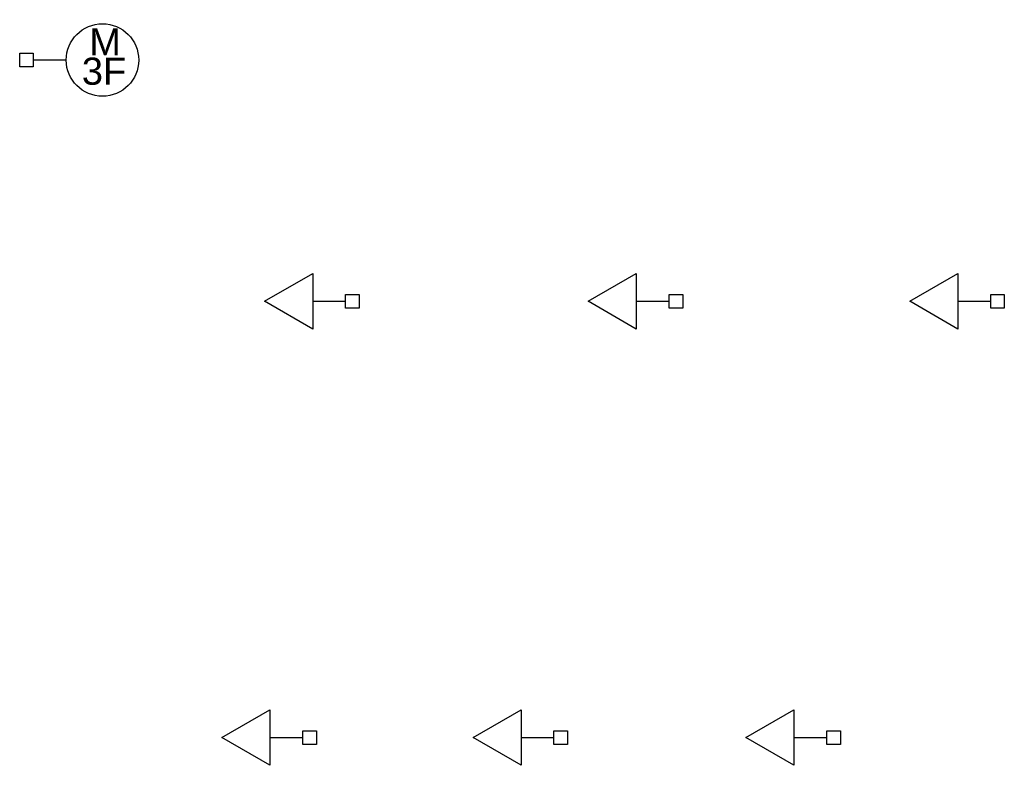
# Model space of a CAD drawing. Header units: millimetres. Extents: x 15 to 133, y 12 to 160.
# Tile 22 of 92: x 47.67 to 51.5, y 45 to 47.9. Entities that reach past the tile are written whole.
import ezdxf

# ---------------------------------------------------------------- set-up
doc = ezdxf.new("R2010")
doc.units = ezdxf.units.MM
doc.header["$MEASUREMENT"] = 0
doc.layers.add('Layout - Marco Polo', color=252, linetype='Continuous', lineweight=25)
doc.styles.add('Arial', font='arial.ttf')

msp = doc.modelspace()

# ---------------------------------------------------------------- linework, layer by layer
at = {"layer": 'Layout - Marco Polo'}
for p, q in [((47.6666, 47.717), (47.6666, 47.77)), ((47.6666, 47.77), (47.7196, 47.77)), ((47.7196, 47.77), (47.7196, 47.717)), ((47.8481, 47.7435), (47.7196, 47.7435)), ((47.7196, 47.717), (47.6666, 47.717)), ((48.6208, 46.8036), (48.8083, 46.9119)), ((48.8083, 46.9119), (48.8083, 46.6954)), ((49.8812, 46.8036), (50.0687, 46.9119)), ((50.0687, 46.9119), (50.0687, 46.6954)), ((51.1339, 46.8036), (51.3214, 46.9119)), ((51.3214, 46.9119), (51.3214, 46.6954)), ((48.8083, 46.6954), (48.6208, 46.8036)), ((48.8083, 46.8036), (48.9363, 46.8036)), ((48.9363, 46.7771), (48.9363, 46.8302)), ((48.9363, 46.8302), (48.9893, 46.8302)), ((48.9893, 46.8302), (48.9893, 46.7771)), ((50.0687, 46.6954), (49.8812, 46.8036)), ((50.0687, 46.8036), (50.1967, 46.8036)), ((50.1967, 46.7771), (50.1967, 46.8302)), ((50.1967, 46.8302), (50.2497, 46.8302)), ((50.2497, 46.8302), (50.2497, 46.7771)), ((51.3214, 46.6954), (51.1339, 46.8036)), ((51.3214, 46.8036), (51.4494, 46.8036)), ((51.4494, 46.7771), (51.4494, 46.8302)), ((51.4494, 46.8302), (51.5024, 46.8302)), ((51.5024, 46.8302), (51.5024, 46.7771)), ((48.9893, 46.7771), (48.9363, 46.7771)), ((50.2497, 46.7771), (50.1967, 46.7771)), ((51.5024, 46.7771), (51.4494, 46.7771)), ((48.4539, 45.1036), (48.6414, 45.2119)), ((48.6414, 45.2119), (48.6414, 44.9954)), ((49.4326, 45.1036), (49.6201, 45.2119)), ((49.6201, 45.2119), (49.6201, 44.9954)), ((50.4955, 45.1036), (50.683, 45.2119)), ((50.683, 45.2119), (50.683, 44.9954)), ((48.7694, 45.0771), (48.7694, 45.1302)), ((48.7694, 45.1302), (48.8224, 45.1302)), ((48.8224, 45.1302), (48.8224, 45.0771)), ((49.7481, 45.0771), (49.7481, 45.1302)), ((49.7481, 45.1302), (49.8011, 45.1302)), ((49.8011, 45.1302), (49.8011, 45.0771)), ((50.811, 45.0771), (50.811, 45.1302)), ((50.811, 45.1302), (50.864, 45.1302)), ((50.864, 45.1302), (50.864, 45.0771)), ((48.6414, 44.9954), (48.4539, 45.1036)), ((48.6414, 45.1036), (48.7694, 45.1036)), ((48.8224, 45.0771), (48.7694, 45.0771)), ((49.6201, 44.9954), (49.4326, 45.1036)), ((49.6201, 45.1036), (49.7481, 45.1036)), ((49.8011, 45.0771), (49.7481, 45.0771)), ((50.683, 44.9954), (50.4955, 45.1036)), ((50.683, 45.1036), (50.811, 45.1036)), ((50.864, 45.0771), (50.811, 45.0771))]:
    msp.add_line(p, q, dxfattribs=at)
msp.add_circle((47.9891, 47.7435), 0.1412, dxfattribs=at)

# ---------------------------------------------------------------- texts
at = {"layer": 'Layout - Marco Polo', "char_height": 0.1059, "attachment_point": 7, "line_spacing_factor": 0.798, "style": 'Arial'}
for s, insert, width in [('M', (47.9378, 47.7617), 0.12708), ('3F', (47.9088, 47.6457), 0.25416)]:
    msp.add_mtext(s, dxfattribs=dict(at, insert=insert, width=width))

doc.saveas('drawing.dxf')
